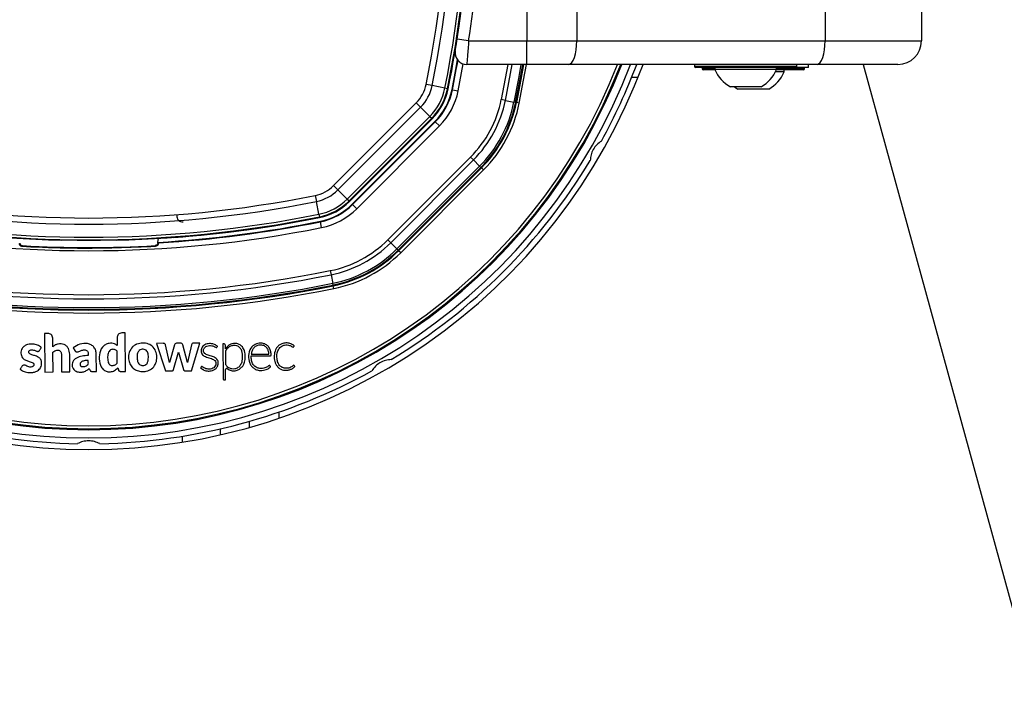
# Model space of a CAD drawing. Header units: millimetres. Extents: x 20 to 26059, y 28 to 17777.
# Tile 54 of 90: x 9075 to 9411, y 12982 to 13209. Entities that reach past the tile are written whole.
import ezdxf

# ---------------------------------------------------------------- set-up
doc = ezdxf.new("R2010")
doc.units = ezdxf.units.MM
doc.header["$LTSCALE"] = 2

msp = doc.modelspace()

# ---------------------------------------------------------------- linework, layer by layer
at = {"color": 7, "linetype": 'Continuous', "lineweight": 25}
for p, q in [((9248.03, 13212.37), (9248.03, 13201.93)), ((9265.13, 13211.93), (9265.13, 13201.93)), ((9349.94, 13211.93), (9349.94, 13201.93)), ((9382.84, 13211.93), (9382.84, 13201.93)), ((9224.26, 13202.54), (9224.84, 13206.46)), ((9228.21, 13201.93), (9224.26, 13202.54)), ((9228.21, 13201.93), (9248.03, 13201.93)), ((9248.03, 13193.93), (9248.03, 13201.93)), ((9248.03, 13201.93), (9265.13, 13201.93)), ((9265.13, 13201.93), (9349.94, 13201.93)), ((9349.94, 13201.93), (9382.84, 13201.93)), ((9248.03, 13193.93), (9227.58, 13193.93)), ((9262.39, 13193.93), (9248.03, 13193.93)), ((9347.21, 13193.93), (9262.39, 13193.93)), ((9305.34, 13193.93), (9305.34, 13193.33)), ((9339.94, 13192.93), (9305.74, 13192.93)), ((9307.94, 13192.93), (9307.94, 13192.53)), ((9312.34, 13192.93), (9312.34, 13192.17)), ((9333.34, 13192.17), (9333.34, 13192.93)), ((9344.24, 13192.93), (9339.94, 13192.93)), ((9340.34, 13193.33), (9340.34, 13193.93)), ((9342.94, 13192.53), (9342.94, 13192.93)), ((9344.24, 13192.93), (9344.24, 13193.93)), ((9374.84, 13193.93), (9347.21, 13193.93)), ((9312.36, 13192.13), (9308.34, 13192.13)), ((9318.83, 13192.17), (9312.34, 13192.17)), ((9333.34, 13192.17), (9318.83, 13192.17)), ((9335.94, 13191.37), (9332.99, 13191.37)), ((9342.44, 13192.13), (9333.33, 13192.13)), ((9335.94, 13191.37), (9335.94, 13192.13)), ((9342.54, 13192.13), (9342.44, 13192.13)), ((9215.74, 13186.69), (9213.7, 13187.11)), ((9220.1, 13185.82), (9215.74, 13186.69)), ((9320.84, 13186.33), (9317.59, 13186.33)), ((9328.09, 13186.33), (9320.84, 13186.33)), ((9221, 13185.64), (9220.1, 13185.82)), ((9221, 13185.64), (9221.21, 13185.59)), ((9222.52, 13185.33), (9222.69, 13185.3)), ((9222.69, 13185.3), (9224.65, 13184.9)), ((9330.69, 13185.53), (9320.19, 13185.53)), ((9182.08, 13152.57), (9210.33, 13180.82)), ((9211.8, 13179.34), (9210.33, 13180.82)), ((9240.75, 13181.67), (9239.36, 13181.95)), ((9240.75, 13181.67), (9243.69, 13181.08)), ((9244.26, 13180.96), (9243.69, 13181.08)), ((9244.26, 13180.96), (9244.5, 13180.91)), ((9245.48, 13180.71), (9244.5, 13180.91)), ((9211.8, 13179.34), (9183.55, 13151.09)), ((9186.69, 13147.95), (9214.94, 13176.2)), ((9214.94, 13176.2), (9211.8, 13179.34)), ((9214.94, 13176.2), (9215.59, 13175.55)), ((9215.59, 13175.55), (9187.34, 13147.3)), ((9187.5, 13147.14), (9215.75, 13175.39)), ((9188.44, 13146.21), (9216.69, 13174.45)), ((9188.56, 13146.08), (9216.81, 13174.33)), ((9218.22, 13172.92), (9189.98, 13144.67)), ((9215.59, 13175.55), (9215.75, 13175.39)), ((9216.69, 13174.45), (9216.81, 13174.33)), ((9216.81, 13174.33), (9218.22, 13172.92)), ((9200.59, 13134.06), (9228.84, 13162.31)), ((9229.84, 13161.31), (9201.59, 13133.06)), ((9229.84, 13161.31), (9228.84, 13162.31)), ((9229.84, 13161.31), (9231.96, 13159.18)), ((9203.71, 13130.93), (9231.96, 13159.18)), ((9232.37, 13158.77), (9204.12, 13130.52)), ((9204.3, 13130.35), (9232.55, 13158.59)), ((9233.25, 13157.89), (9205, 13129.64)), ((9232.37, 13158.77), (9231.96, 13159.18)), ((9232.37, 13158.77), (9232.55, 13158.59)), ((9233.25, 13157.89), (9232.55, 13158.59)), ((9183.55, 13151.09), (9182.08, 13152.57)), ((9175.79, 13149.2), (9176.2, 13147.15)), ((9186.69, 13147.95), (9183.55, 13151.09)), ((9177.07, 13142.79), (9176.2, 13147.15)), ((9186.69, 13147.95), (9187.34, 13147.3)), ((9187.34, 13147.3), (9187.5, 13147.14)), ((9188.44, 13146.21), (9188.56, 13146.08)), ((9188.56, 13146.08), (9189.98, 13144.67)), ((9177.07, 13142.79), (9177.25, 13141.9)), ((9177.25, 13141.9), (9177.3, 13141.68)), ((9177.56, 13140.38), (9177.59, 13140.21)), ((9177.99, 13138.25), (9177.59, 13140.21)), ((9089.12, 13133.94), (9089.19, 13134.01)), ((9107.73, 13134.01), (9107.8, 13133.94)), ((9122.06, 13132.94), (9122.09, 13133.2)), ((9122.09, 13133.2), (9122.26, 13134.54)), ((9122.24, 13133.03), (9122.09, 13133.2)), ((9200.59, 13134.06), (9201.59, 13133.06)), ((9201.59, 13133.06), (9203.71, 13130.93)), ((9204.12, 13130.52), (9203.71, 13130.93)), ((9204.12, 13130.52), (9204.3, 13130.35)), ((9205, 13129.64), (9204.3, 13130.35)), ((9180.95, 13123.53), (9181.23, 13122.15)), ((9181.23, 13122.15), (9181.82, 13119.2)), ((9181.93, 13118.63), (9181.82, 13119.2)), ((9181.93, 13118.63), (9181.98, 13118.39)), ((9182.18, 13117.41), (9181.98, 13118.39)), ((9110.94, 13102.3), (9109.73, 13102.29)), ((9111.05, 13089.16), (9110.94, 13102.3)), ((9084.52, 13102.07), (9083.32, 13102.05)), ((9083.32, 13102.05), (9083.44, 13088.92)), ((9086.18, 13097.56), (9086.16, 13100.46)), ((9108.13, 13100.66), (9108.15, 13097.99)), ((9129.79, 13098.78), (9128.44, 13098.76)), ((9133.59, 13089.36), (9136.38, 13098.82)), ((9136.38, 13098.82), (9134.27, 13098.8)), ((9086.26, 13088.95), (9086.2, 13095.68)), ((9093.17, 13097.14), (9093.68, 13096.26)), ((9123.9, 13098.72), (9121.64, 13098.7)), ((9121.64, 13098.7), (9124.66, 13089.28)), ((9126.06, 13092.17), (9124.69, 13098.23)), ((9127.71, 13098.2), (9126.06, 13092.17)), ((9127.44, 13089.78), (9129.07, 13095.76)), ((9129.07, 13095.76), (9130.79, 13089.81)), ((9132.21, 13092.21), (9130.54, 13098.21)), ((9133.53, 13098.2), (9132.21, 13092.21)), ((9144.68, 13098.52), (9144.26, 13098.52)), ((9144.26, 13098.52), (9144.37, 13086.54)), ((9145.12, 13096.9), (9145.11, 13098.1)), ((9145.12, 13096.89), (9145.12, 13096.9)), ((9145.13, 13096), (9145.17, 13091.48)), ((9089.12, 13094.97), (9089.17, 13088.97)), ((9091.99, 13089), (9091.94, 13095)), ((9101.07, 13089.08), (9101.01, 13094.97)), ((9153.96, 13094.98), (9159.96, 13095.03)), ((9083.44, 13088.92), (9086.26, 13088.95)), ((9089.17, 13088.97), (9091.99, 13089)), ((9108.38, 13090.33), (9108.61, 13089.62)), ((9109.3, 13089.15), (9111.05, 13089.16)), ((9124.66, 13089.28), (9126.84, 13089.3)), ((9131.3, 13089.34), (9133.59, 13089.36)), ((9145.21, 13086.26), (9145.18, 13089.78)), ((9144.66, 13086.25), (9145.21, 13086.26)), ((9153.41, 13070.05), (9153.41, 13072.13)), ((9143.46, 13067.51), (9143.46, 13069.56))]:
    msp.add_line(p, q, dxfattribs=at)
at = {"color": 8, "linetype": 'Continuous', "lineweight": 25}
for p, q in [((9224.65, 13184.9), (9226.39, 13194.11)), ((9241.59, 13193.93), (9239.36, 13181.95)), ((9240.75, 13181.67), (9243.02, 13193.93)), ((9305.34, 13193.33), (9340.34, 13193.33)), ((9307.94, 13192.53), (9312.34, 13192.53)), ((9333.34, 13192.53), (9342.84, 13192.53)), ((9342.84, 13192.53), (9342.94, 13192.53)), ((9286.02, 13189.43), (9283.87, 13189.43)), ((9163.41, 13075.27), (9163.41, 13073.16)), ((9130.46, 13064.98), (9130.46, 13067.01))]:
    msp.add_line(p, q, dxfattribs=at)
at = {"color": 7, "linetype": 'Continuous', "lineweight": 25, "flags": 128}
for points in [[(9262.39, 13193.93), (9262.93, 13194.09), (9263.44, 13194.54), (9263.91, 13195.28), (9264.33, 13196.28), (9264.67, 13197.49), (9264.92, 13198.87), (9265.08, 13200.37), (9265.13, 13201.93)], [(9347.21, 13193.93), (9347.74, 13194.09), (9348.26, 13194.54), (9348.73, 13195.28), (9349.14, 13196.28), (9349.48, 13197.49), (9349.74, 13198.87), (9349.89, 13200.37), (9349.94, 13201.93)], [(9222.52, 13185.33), (9223.83, 13192.2), (9224.42, 13195.48)], [(9222.69, 13185.3), (9224, 13192.15), (9224.57, 13195.3)], [(9246.91, 13193.93), (9246.01, 13188.78), (9244.5, 13180.91)], [(9363.01, 13193.93), (9385.87, 13110.66), (9472.1, 12796.5), (9558.33, 12482.33), (9623.45, 12245.1), (9688.57, 12007.86), (9774.8, 11693.7), (9861.03, 11379.53), (10019.57, 10801.92)], [(9318.89, 13186.33), (9319.33, 13186.04), (9320.19, 13185.53)], [(9122.06, 13132.94), (9122.15, 13132.85), (9122.23, 13132.76)], [(9075.62, 13131.88), (9075.65, 13131.91), (9075.77, 13132.04), (9075.8, 13132.07)], [(9121.3, 13131.88), (9121.27, 13131.91), (9121.15, 13132.04), (9121.12, 13132.07)]]:
    msp.add_lwpolyline(points, dxfattribs=at)
at = {"color": 8, "linetype": 'Continuous', "lineweight": 25, "flags": 128}
for points in [[(9246.07, 13193.93), (9245.22, 13189.07), (9243.69, 13181.08)], [(9244.26, 13180.96), (9245.78, 13188.88), (9246.66, 13193.93)], [(9245.48, 13180.71), (9246.99, 13188.6), (9247.93, 13193.93)]]:
    msp.add_lwpolyline(points, dxfattribs=at)
at = {"color": 7, "linetype": 'Continuous', "lineweight": 25}
for centre, radius, start, end in [((8829.06, 13264.43), 392.33, 348.6328, 11.3672), ((8829.06, 13264.43), 394.42, 348.6328, 11.3672), ((8829.06, 13264.43), 398.86, 348.6328, 11.3672), ((8829.06, 13264.43), 399.78, 348.6328, 11.3672), ((8829.06, 13264.43), 400, 348.6328, 358.6625), ((8828.86, 13263.07), 404, 351.2964, 357.0724), ((8829.06, 13264.43), 400, 348.6328, 355.8526), ((9374.84, 13201.93), 8, 270, 0), ((9227.58, 13197.93), 4, 170.7221, 270), ((9098.46, 13264.43), 202, 200.4268, 339.5732), ((9098.46, 13264.43), 198, 200.8585, 339.1415), ((9098.46, 13264.43), 195.2, 201.1724, 338.8276), ((9098.46, 13264.43), 200, 331.0906, 339.3597), ((9305.74, 13193.33), 0.4, 180, 270), ((9339.94, 13193.33), 0.4, 270, 0), ((9308.34, 13192.53), 0.4, 180, 270), ((9322.84, 13196.33), 11.29, 201.6102, 242.2991), ((9322.84, 13196.33), 11.29, 297.7009, 338.3898), ((9325.44, 13195.53), 11.29, 297.7009, 338.3898), ((9342.54, 13192.53), 0.4, 270, 0), ((9201.61, 13189.54), 12.33, 315, 348.6328), ((9201.61, 13189.54), 14.42, 315, 348.6328), ((9201.61, 13189.54), 18.86, 315, 348.6328), ((9201.61, 13189.54), 19.78, 315, 348.6328), ((9201.61, 13189.54), 20, 315, 348.6328), ((9201.61, 13189.54), 21.33, 315, 348.6328), ((9201.61, 13189.54), 21.5, 315, 348.6328), ((9201.61, 13189.54), 23.5, 315, 348.6328), ((9201.61, 13189.54), 38.51, 315, 348.6328), ((9201.61, 13189.54), 39.92, 315, 348.6328), ((9201.61, 13189.54), 42.92, 315, 348.6328), ((9201.61, 13189.54), 43.51, 315, 348.6328), ((9201.61, 13189.54), 43.76, 315, 348.6328), ((9201.61, 13189.54), 44.76, 315, 348.6328), ((9098.46, 13264.43), 200, 301.0906, 328.9094), ((9173.36, 13161.29), 12.33, 281.3672, 315), ((9098.46, 13533.83), 392.33, 258.6328, 281.3672), ((9173.36, 13161.29), 14.42, 281.3672, 315), ((9098.46, 13533.83), 394.42, 258.6328, 281.3672), ((9173.36, 13161.29), 18.86, 281.3672, 315), ((9173.36, 13161.29), 19.78, 281.3672, 315), ((9173.36, 13161.29), 20, 281.3672, 315), ((9173.36, 13161.29), 21.33, 281.3672, 315), ((9173.36, 13161.29), 21.5, 281.3672, 315), ((9098.46, 13533.83), 398.86, 258.6328, 281.3672), ((9173.36, 13161.29), 23.5, 281.3672, 315), ((9098.46, 13533.83), 400, 258.6328, 268.6625), ((9098.46, 13533.83), 399.78, 258.6328, 281.3672), ((9098.46, 13533.83), 400, 271.3375, 281.3672), ((9098.46, 13533.83), 401.33, 273.3753, 281.3672), ((9098.46, 13533.83), 401.5, 273.396, 281.3672), ((9098.46, 13533.83), 400, 274.1474, 281.3672), ((9130.52, 13142.14), 2, 173.0888, 274.679), ((9098.46, 13533.83), 403.5, 258.6328, 281.3672), ((9098.46, 13533.83), 399.86, 269.2454, 270.7546), ((9173.36, 13161.29), 38.51, 281.3672, 315), ((9173.36, 13161.29), 39.92, 281.3672, 315), ((9098.46, 13532.83), 401.4, 266.7638, 273.2362), ((9173.36, 13161.29), 42.92, 281.3672, 315), ((9173.36, 13161.29), 43.51, 281.3672, 315), ((9173.36, 13161.29), 43.76, 281.3672, 315), ((9173.36, 13161.29), 44.76, 281.3672, 315), ((9098.46, 13533.83), 418.51, 258.6328, 281.3672), ((9098.46, 13533.83), 422.92, 258.6328, 281.3672), ((9098.46, 13533.83), 419.92, 258.6328, 281.3672), ((9098.46, 13533.83), 424.76, 258.6328, 281.3672), ((9098.46, 13533.83), 423.76, 258.6328, 281.3672), ((9098.46, 13533.83), 423.51, 258.6328, 281.3672), ((9128.45, 13097.99), 0.769, 90.5, 164.715), ((9129.8, 13098.01), 0.766, 15.5361, 90.5), ((9134.28, 13098.04), 0.767, 90.5, 167.5348), ((9116.52, 13094.21), 4.53, 117.806, 121.2072), ((9144.68, 13098.09), 0.431, 0.5, 90.5), ((9145.79, 13096), 0.662, 142.5879, 180.5), ((9148.36, 13095.03), 3.68, 83.1808, 89.4949), ((9098.46, 13264.43), 200, 241.0906, 268.9094), ((9098.46, 13264.43), 200, 271.0906, 298.9094), ((9116.38, 13093.38), 4.22, 225.8724, 230.6271), ((9145.56, 13089.78), 0.374, 54.5556, 180.5), ((9144.66, 13086.54), 0.288, 180.5, 270.5)]:
    msp.add_arc(centre, radius, start, end, dxfattribs=at)
at = {"color": 8, "linetype": 'Continuous', "lineweight": 25}
for radius, start, end in [(195.2, 201.1724, 338.8276), (194.87, 201.2097, 338.7903), (193.87, 201.3244, 338.6756)]:
    msp.add_arc((9098.46, 13264.43), radius, start, end, dxfattribs=at)
at = {"color": 7, "linetype": 'Continuous', "lineweight": 25}
for points, knots in [([(9223.63, 13198.58), (9223.63, 13198.59), (9223.64, 13198.64), (9223.71, 13199.1), (9223.86, 13199.99), (9224.05, 13201.19), (9224.19, 13202.09), (9224.26, 13202.54)], [0, 0, 0, 0, 0.133305, 0.348506, 0.565602, 0.783043, 1, 1, 1, 1]), ([(9228.21, 13201.93), (9228.14, 13201.02), (9228, 13199.21), (9227.81, 13196.79), (9227.66, 13194.98), (9227.59, 13194.06), (9227.58, 13193.97), (9227.58, 13193.93)], [0, 0, 0, 0, 0.217102, 0.434577, 0.651626, 0.866747, 1, 1, 1, 1]), ([(9273.54, 13167.75), (9273.01, 13167.37), (9271.96, 13166.62), (9270.72, 13164.95), (9269.91, 13163.04), (9269.79, 13161.8), (9269.73, 13161.15)], [0, 0, 0, 0, 0.25434, 0.510225, 0.74435, 1, 1, 1, 1]), ([(9074.69, 13132.76), (9074.71, 13132.66), (9074.74, 13132.5), (9074.91, 13132.22), (9075.14, 13132.01), (9075.39, 13131.9), (9075.56, 13131.88), (9075.62, 13131.88)], [0, 0, 0, 0, 0.304041, 0.505623, 0.708168, 0.890585, 1, 1, 1, 1]), ([(9074.86, 13132.94), (9074.89, 13132.82), (9074.95, 13132.59), (9075.18, 13132.31), (9075.47, 13132.12), (9075.69, 13132.09), (9075.8, 13132.07)], [0, 0, 0, 0, 0.270486, 0.513639, 0.75682, 1, 1, 1, 1]), ([(9089.19, 13134.01), (9089.25, 13134.02), (9089.35, 13134.03), (9090.06, 13134.04), (9091.09, 13134.03), (9092.2, 13134.02), (9092.92, 13134.01), (9093.19, 13134.01)], [0, 0, 0, 0, 0.217051, 0.434103, 0.651134, 0.868186, 1, 1, 1, 1]), ([(9103.73, 13134.01), (9104.18, 13134.01), (9105.08, 13134.02), (9106.27, 13134.03), (9107.18, 13134.03), (9107.65, 13134.03), (9107.7, 13134.01), (9107.73, 13134.01)], [0, 0, 0, 0, 0.217103, 0.434207, 0.651285, 0.868325, 1, 1, 1, 1]), ([(9122.06, 13132.94), (9122.03, 13132.82), (9121.97, 13132.59), (9121.74, 13132.31), (9121.46, 13132.12), (9121.23, 13132.09), (9121.12, 13132.07)], [0, 0, 0, 0, 0.270486, 0.513639, 0.75682, 1, 1, 1, 1]), ([(9122.23, 13132.76), (9122.21, 13132.66), (9122.18, 13132.5), (9122.01, 13132.22), (9121.78, 13132.01), (9121.53, 13131.9), (9121.36, 13131.88), (9121.3, 13131.88)], [0, 0, 0, 0, 0.304041, 0.505623, 0.708168, 0.890585, 1, 1, 1, 1]), ([(9122.24, 13133.03), (9122.25, 13133.01), (9122.25, 13132.98), (9122.23, 13132.82), (9122.23, 13132.76)], [0, 0, 0, 0, 0.649892, 1, 1, 1, 1]), ([(9075.62, 13131.88), (9076.63, 13131.82), (9082.97, 13131.48), (9098.2, 13130.99), (9112.42, 13131.54), (9121.3, 13131.88)], [0, 0, 0, 0, 0.0665244, 0.4166659, 1, 1, 1, 1]), ([(9109.73, 13102.29), (9109.49, 13102.25), (9109.01, 13102.19), (9108.49, 13101.75), (9108.18, 13101.22), (9108.15, 13100.85), (9108.13, 13100.66)], [0, 0, 0, 0, 0.283705, 0.557917, 0.775026, 1, 1, 1, 1]), ([(9086.16, 13100.46), (9086.12, 13100.7), (9086.06, 13101.18), (9085.62, 13101.7), (9085.09, 13102.01), (9084.71, 13102.05), (9084.52, 13102.07)], [0, 0, 0, 0, 0.283705, 0.557917, 0.775026, 1, 1, 1, 1]), ([(9101.01, 13094.97), (9100.98, 13095.4), (9100.91, 13096.25), (9100.31, 13097.42), (9099.31, 13098.27), (9097.64, 13098.81), (9095.35, 13098.62), (9093.89, 13097.63), (9093.17, 13097.14)], [0, 0, 0, 0, 0.123195, 0.246585, 0.369687, 0.493446, 0.748629, 1, 1, 1, 1]), ([(9108.15, 13097.99), (9107.85, 13098.18), (9107.29, 13098.56), (9106.31, 13098.78), (9105.24, 13098.73), (9104.11, 13098.29), (9102.69, 13097.1), (9101.87, 13094.79), (9102.02, 13092.42), (9102.62, 13090.62), (9103.52, 13089.59), (9104.66, 13089), (9105.96, 13088.93), (9107.31, 13089.33), (9108.03, 13090), (9108.38, 13090.33)], [0, 0, 0, 0, 0.055258, 0.105084, 0.152353, 0.221467, 0.289225, 0.434772, 0.581097, 0.654681, 0.726143, 0.788399, 0.848465, 0.92497, 1, 1, 1, 1]), ([(9118.09, 13089.18), (9118.74, 13089.4), (9120.03, 13089.83), (9121.34, 13091.51), (9121.81, 13093.53), (9121.61, 13095.61), (9120.64, 13097.49), (9118.88, 13098.61), (9116.85, 13098.94), (9115.55, 13098.61), (9114.9, 13098.45)], [0, 0, 0, 0, 0.125115, 0.247908, 0.375235, 0.504206, 0.628862, 0.752358, 0.876174, 1, 1, 1, 1]), ([(9153.92, 13094.43), (9153.94, 13094.43), (9153.97, 13094.43), (9154, 13094.43), (9154.02, 13094.43), (9154.02, 13094.43), (9154.03, 13094.43), (9154.03, 13094.43), (9154.03, 13094.43), (9154.03, 13094.43), (9154.03, 13094.43), (9154.03, 13094.43), (9154.65, 13094.43), (9155.89, 13094.45), (9157.62, 13094.45), (9159, 13094.49), (9159.9, 13094.44), (9160.36, 13094.47), (9160.57, 13094.49), (9160.65, 13094.54), (9160.73, 13094.63), (9160.76, 13094.78), (9160.77, 13095.01), (9160.71, 13095.37), (9160.65, 13095.9), (9160.42, 13096.72), (9159.98, 13097.47), (9159.38, 13098.05), (9158.69, 13098.5), (9157.46, 13098.87), (9155.73, 13098.7), (9153.84, 13097.53), (9152.92, 13095.18), (9153.06, 13093), (9153.67, 13091.42), (9154.41, 13090.46), (9155.42, 13089.74), (9156.21, 13089.57), (9156.62, 13089.48)], [0, 0, 0, 0, 0.0022778, 0.00328, 0.003721, 0.003915, 0.0040004, 0.0040379, 0.0040545, 0.0040617, 0.0040649, 0.0040663, 0.0040674, 0.0748783, 0.1456891, 0.1999427, 0.2323334, 0.2483307, 0.2525712, 0.2558751, 0.2590766, 0.2656947, 0.2732394, 0.2849482, 0.3069046, 0.3337078, 0.381844, 0.4043597, 0.4271405, 0.4751879, 0.547705, 0.6194581, 0.7172187, 0.8161622, 0.8630659, 0.9082, 0.9530456, 1, 1, 1, 1]), ([(9168.44, 13097.51), (9168.49, 13097.59), (9168.56, 13097.68), (9168.63, 13097.77), (9168.65, 13097.79), (9168.65, 13097.8), (9168.65, 13097.81), (9168.64, 13097.83), (9168.6, 13097.88), (9168.5, 13098.03), (9168.25, 13098.15), (9167.99, 13098.33), (9167.47, 13098.6), (9166.71, 13098.83), (9165.57, 13098.87), (9164.49, 13098.68), (9163.48, 13098.13), (9162.72, 13097.39), (9162.05, 13096.2), (9161.72, 13094.53), (9161.87, 13092.85), (9162.34, 13091.6), (9162.87, 13090.77), (9163.6, 13090.09), (9164.5, 13089.66), (9165.5, 13089.48), (9166.52, 13089.53), (9167.51, 13089.81), (9168.23, 13090.22), (9168.63, 13090.57), (9168.77, 13090.73), (9168.82, 13090.78), (9168.83, 13090.8), (9168.83, 13090.83), (9168.82, 13090.85), (9168.82, 13090.87), (9168.81, 13090.89)], [0, 0, 0, 0, 0.013801, 0.016309, 0.016862, 0.017297, 0.017787, 0.018454, 0.020081, 0.026141, 0.044837, 0.05882, 0.072542, 0.129721, 0.171602, 0.236719, 0.286435, 0.336148, 0.387409, 0.481555, 0.579331, 0.627313, 0.67415, 0.720688, 0.769122, 0.817333, 0.866732, 0.916036, 0.964251, 0.986047, 0.993384, 0.994808, 0.995814, 0.996801, 0.998078, 1, 1, 1, 1]), ([(9076.13, 13091.28), (9075.98, 13091.2), (9075.7, 13091.04), (9075.48, 13090.6), (9075.28, 13090.3), (9075.11, 13090.08), (9075.05, 13089.96), (9075.04, 13089.88), (9075.05, 13089.85), (9075.07, 13089.81), (9075.24, 13089.7), (9075.73, 13089.32), (9076.6, 13088.99), (9077.71, 13088.75), (9078.78, 13088.7), (9079.91, 13088.86), (9080.86, 13089.25), (9081.58, 13089.82), (9082.04, 13090.49), (9082.32, 13091.24), (9082.4, 13091.98), (9082.3, 13092.64), (9082.07, 13093.18), (9081.76, 13093.57), (9081.2, 13094.04), (9080.29, 13094.46), (9079.26, 13094.72), (9078.51, 13094.98), (9078.13, 13095.23), (9077.95, 13095.55), (9077.94, 13095.85), (9078.05, 13096.12), (9078.3, 13096.35), (9078.71, 13096.48), (9079.28, 13096.51), (9080.01, 13096.34), (9080.58, 13096.02), (9081.06, 13095.96), (9081.28, 13095.98), (9081.48, 13096.09), (9081.57, 13096.21), (9081.62, 13096.28)], [0, 0, 0, 0, 0.0226997, 0.0437807, 0.0651433, 0.0741256, 0.0817262, 0.0833343, 0.0846311, 0.0858322, 0.0903955, 0.1114956, 0.1724595, 0.2156944, 0.2679123, 0.3200274, 0.3712169, 0.4083671, 0.4448357, 0.4819066, 0.5187018, 0.5458623, 0.5728848, 0.5991847, 0.6140136, 0.6735535, 0.7353984, 0.7604841, 0.7834074, 0.7960694, 0.8098205, 0.8226733, 0.8348023, 0.8565729, 0.8796379, 0.9131136, 0.9588213, 0.9692333, 0.9789764, 0.9887696, 1, 1, 1, 1]), ([(9081.62, 13096.28), (9081.7, 13096.41), (9081.84, 13096.62), (9082, 13096.87), (9082.1, 13097.03), (9082.15, 13097.13), (9082.21, 13097.19), (9082.24, 13097.24), (9082.25, 13097.27), (9082.24, 13097.29), (9082.22, 13097.32), (9082.18, 13097.37), (9082.11, 13097.43), (9082.03, 13097.48), (9081.99, 13097.51), (9081.97, 13097.52), (9081.97, 13097.53), (9081.97, 13097.53), (9081.97, 13097.53), (9081.97, 13097.53), (9081.97, 13097.53), (9081.97, 13097.53), (9081.76, 13097.69), (9081.31, 13097.97), (9080.57, 13098.26), (9079.31, 13098.54), (9077.85, 13098.47), (9076.44, 13097.85), (9075.69, 13097.08), (9075.31, 13096.19), (9075.23, 13095.34), (9075.39, 13094.51), (9075.84, 13093.68), (9076.52, 13093.12), (9077.25, 13092.82), (9078.07, 13092.56), (9078.87, 13092.35), (9079.49, 13091.99), (9079.68, 13091.72), (9079.73, 13091.5), (9079.7, 13091.27), (9079.61, 13091.07), (9079.47, 13090.91), (9079.26, 13090.76), (9078.87, 13090.63), (9078.29, 13090.6), (9077.61, 13090.78), (9077.07, 13091.06), (9076.58, 13091.33), (9076.28, 13091.3), (9076.13, 13091.28)], [0, 0, 0, 0, 0.02143, 0.03659, 0.04326, 0.048501, 0.053298, 0.055333, 0.05669, 0.057715, 0.059018, 0.061584, 0.067097, 0.072439, 0.074302, 0.07497, 0.07523, 0.075338, 0.075384, 0.075404, 0.075412, 0.075416, 0.075419, 0.1135, 0.151621, 0.189735, 0.300253, 0.355325, 0.410289, 0.451884, 0.492381, 0.532415, 0.57238, 0.627014, 0.65651, 0.685842, 0.751173, 0.776718, 0.787318, 0.798385, 0.809042, 0.81935, 0.82972, 0.840316, 0.856548, 0.889057, 0.921959, 0.957473, 0.978568, 1, 1, 1, 1]), ([(9091.94, 13095), (9091.87, 13095.69), (9091.76, 13096.72), (9090.91, 13097.83), (9090.02, 13098.39), (9089, 13098.59), (9087.98, 13098.52), (9086.98, 13098.21), (9086.45, 13097.77), (9086.18, 13097.56)], [0, 0, 0, 0, 0.248853, 0.373701, 0.498954, 0.624139, 0.749801, 0.874639, 1, 1, 1, 1]), ([(9086.2, 13095.68), (9086.41, 13095.85), (9086.8, 13096.17), (9087.43, 13096.4), (9087.99, 13096.45), (9088.43, 13096.35), (9088.76, 13096.1), (9088.99, 13095.78), (9089.09, 13095.38), (9089.11, 13095.1), (9089.12, 13094.97)], [0, 0, 0, 0, 0.20075, 0.371353, 0.491267, 0.615204, 0.694596, 0.793687, 0.904539, 1, 1, 1, 1]), ([(9093.68, 13096.26), (9093.74, 13096.18), (9093.84, 13096.03), (9094.07, 13095.87), (9094.33, 13095.78), (9094.88, 13095.75), (9095.6, 13096.21), (9096.46, 13096.5), (9097.2, 13096.52), (9097.7, 13096.35), (9098.04, 13096.01), (9098.3, 13095.42), (9098.28, 13094.91), (9098.27, 13094.57)], [0, 0, 0, 0, 0.043693, 0.087035, 0.130805, 0.173871, 0.347703, 0.520641, 0.609431, 0.697904, 0.762047, 0.837472, 1, 1, 1, 1]), ([(9108.17, 13096.05), (9108.04, 13096.17), (9107.77, 13096.41), (9107.27, 13096.63), (9106.73, 13096.7), (9106.13, 13096.62), (9105.56, 13096.27), (9105.04, 13095.42), (9104.85, 13094.09), (9104.93, 13092.8), (9105.21, 13091.84), (9105.5, 13091.53), (9105.64, 13091.38)], [0, 0, 0, 0, 0.067035, 0.13386, 0.200695, 0.268057, 0.355259, 0.441722, 0.633831, 0.8463, 0.924415, 1, 1, 1, 1]), ([(9105.64, 13091.38), (9105.78, 13091.3), (9106.07, 13091.14), (9106.58, 13091.12), (9107.07, 13091.21), (9107.5, 13091.4), (9107.85, 13091.64), (9108.21, 13091.95), (9108.2, 13092.54), (9108.19, 13093.88), (9108.18, 13095.09), (9108.17, 13096.05)], [0, 0, 0, 0, 0.0697682, 0.1420933, 0.215677, 0.285558, 0.3440214, 0.4047267, 0.4769931, 0.5880132, 1, 1, 1, 1]), ([(9113.38, 13097.47), (9112.96, 13096.88), (9112.1, 13095.68), (9111.98, 13093.58), (9112.37, 13091.7), (9113.09, 13090.8), (9113.44, 13090.35)], [0, 0, 0, 0, 0.274692, 0.559989, 0.783639, 1, 1, 1, 1]), ([(9114.17, 13098.09), (9114.01, 13097.99), (9113.73, 13097.8), (9113.48, 13097.57), (9113.38, 13097.47)], [0, 0, 0, 0, 0.561208, 1, 1, 1, 1]), ([(9114.9, 13098.45), (9114.8, 13098.41), (9114.63, 13098.34), (9114.47, 13098.26), (9114.4, 13098.22)], [0, 0, 0, 0, 0.563954, 1, 1, 1, 1]), ([(9115.69, 13096.31), (9115.46, 13096), (9114.99, 13095.35), (9114.95, 13094), (9115.01, 13092.87), (9115.33, 13091.99), (9115.72, 13091.49), (9116.3, 13091.2), (9116.72, 13091.18), (9116.93, 13091.16)], [0, 0, 0, 0, 0.177978, 0.367099, 0.611568, 0.706367, 0.804228, 0.900756, 1, 1, 1, 1]), ([(9116.93, 13091.16), (9117.17, 13091.18), (9117.66, 13091.23), (9118.21, 13091.61), (9118.5, 13092.08), (9118.65, 13092.51), (9118.83, 13093.4), (9118.87, 13094.42), (9118.63, 13095.48), (9118.32, 13096.13), (9117.75, 13096.58), (9117.04, 13096.75), (9116.29, 13096.7), (9115.89, 13096.44), (9115.69, 13096.31)], [0, 0, 0, 0, 0.081417, 0.162242, 0.213218, 0.264533, 0.315638, 0.520136, 0.601386, 0.678843, 0.757651, 0.838975, 0.920888, 1, 1, 1, 1]), ([(9124.69, 13098.23), (9124.67, 13098.27), (9124.64, 13098.35), (9124.53, 13098.49), (9124.37, 13098.62), (9124.14, 13098.7), (9123.98, 13098.71), (9123.9, 13098.72)], [0, 0, 0, 0, 0.123461, 0.278128, 0.520216, 0.746513, 1, 1, 1, 1]), ([(9142.24, 13097.37), (9142.31, 13097.45), (9142.38, 13097.54), (9142.42, 13097.65), (9142.42, 13097.67), (9142.41, 13097.7), (9142.38, 13097.74), (9142.26, 13097.87), (9141.91, 13098.07), (9141.29, 13098.42), (9140.47, 13098.6), (9139.62, 13098.63), (9138.85, 13098.53), (9138.09, 13098.25), (9137.46, 13097.79), (9137.02, 13097.19), (9136.81, 13096.53), (9136.78, 13095.83), (9137.02, 13095.12), (9137.77, 13094.33), (9139.11, 13093.85), (9140.43, 13093.55), (9141.33, 13093.06), (9141.82, 13092.53), (9141.94, 13091.75), (9141.71, 13090.97), (9141.18, 13090.36), (9140.47, 13089.99), (9139.67, 13089.87), (9138.87, 13089.93), (9138.11, 13090.18), (9137.58, 13090.5), (9137.28, 13090.75), (9137.14, 13090.8), (9137.05, 13090.81), (9136.94, 13090.77), (9136.84, 13090.67), (9136.77, 13090.53), (9136.7, 13090.43), (9136.65, 13090.38), (9136.65, 13090.35), (9136.65, 13090.34), (9136.65, 13090.33), (9136.68, 13090.3), (9136.75, 13090.24), (9136.94, 13090.11), (9137.15, 13089.95), (9137.34, 13089.84), (9137.42, 13089.79), (9137.46, 13089.77), (9137.48, 13089.76), (9137.49, 13089.75), (9137.49, 13089.75), (9137.49, 13089.75), (9137.49, 13089.75), (9137.49, 13089.75), (9137.91, 13089.52), (9138.85, 13089.23), (9140.15, 13089.24), (9141.22, 13089.58), (9142.03, 13090.13), (9142.34, 13090.7), (9142.49, 13090.99)], [0, 0, 0, 0, 0.01083, 0.011531, 0.012128, 0.013053, 0.015074, 0.017741, 0.031484, 0.057491, 0.093685, 0.119116, 0.147632, 0.17581, 0.203923, 0.229782, 0.253462, 0.2769, 0.303156, 0.330977, 0.388895, 0.451524, 0.474829, 0.496939, 0.525668, 0.553885, 0.580986, 0.608862, 0.637538, 0.665566, 0.693487, 0.721769, 0.731253, 0.7343, 0.737326, 0.740634, 0.746241, 0.75215, 0.757085, 0.759327, 0.75961, 0.759871, 0.760301, 0.760869, 0.764203, 0.770617, 0.785221, 0.791648, 0.794477, 0.795722, 0.796269, 0.79651, 0.796617, 0.796663, 0.796684, 0.796693, 0.7967, 0.84692, 0.89887, 0.932722, 0.965787, 1, 1, 1, 1]), ([(9142.46, 13093.02), (9142.12, 13093.37), (9141.42, 13094.09), (9139.97, 13094.46), (9138.81, 13094.77), (9138.02, 13095.25), (9137.68, 13095.74), (9137.61, 13096.22), (9137.66, 13096.62), (9137.82, 13097), (9138.17, 13097.46), (9138.82, 13097.85), (9139.65, 13097.99), (9140.34, 13097.95), (9140.93, 13097.81), (9141.44, 13097.6), (9141.79, 13097.3), (9142.03, 13097.25), (9142.1, 13097.25), (9142.16, 13097.28), (9142.21, 13097.32), (9142.23, 13097.35), (9142.24, 13097.37)], [0, 0, 0, 0, 0.124778, 0.249542, 0.369694, 0.4284, 0.481224, 0.514871, 0.548895, 0.583537, 0.618609, 0.693311, 0.768512, 0.830409, 0.866112, 0.922934, 0.969973, 0.977732, 0.984778, 0.989397, 0.994335, 1, 1, 1, 1]), ([(9146.58, 13098.23), (9146.27, 13098.02), (9145.71, 13097.65), (9145.3, 13097.12), (9145.12, 13096.89)], [0, 0, 0, 0, 0.556875, 1, 1, 1, 1]), ([(9145.17, 13091.48), (9145.29, 13091.32), (9145.58, 13090.92), (9146.27, 13090.36), (9147.27, 13090.01), (9148.43, 13090.05), (9149.59, 13090.49), (9150.49, 13091.46), (9150.92, 13092.64), (9151.04, 13094.24), (9150.94, 13095.83), (9150.16, 13097.31), (9149.09, 13097.91), (9147.96, 13098.06), (9146.52, 13097.73), (9145.77, 13096.93), (9145.27, 13096.4)], [0, 0, 0, 0, 0.034153, 0.084197, 0.146831, 0.209046, 0.277499, 0.350173, 0.426189, 0.485064, 0.62209, 0.689836, 0.758159, 0.819726, 0.880121, 1, 1, 1, 1]), ([(9148.39, 13098.71), (9148.03, 13098.68), (9147.4, 13098.63), (9146.83, 13098.35), (9146.58, 13098.23)], [0, 0, 0, 0, 0.558316, 1, 1, 1, 1]), ([(9150.92, 13097.57), (9150.58, 13097.88), (9149.96, 13098.43), (9149.15, 13098.61), (9148.79, 13098.68)], [0, 0, 0, 0, 0.5567579, 1, 1, 1, 1]), ([(9151.88, 13094.04), (9151.87, 13094.77), (9151.84, 13096.03), (9151.2, 13097.11), (9150.92, 13097.57)], [0, 0, 0, 0, 0.57172, 1, 1, 1, 1]), ([(9159.96, 13095.03), (9159.93, 13095.43), (9159.87, 13096.23), (9159.28, 13097.33), (9158.23, 13098.03), (9157.01, 13098.18), (9155.83, 13097.95), (9154.81, 13097.27), (9154.17, 13096.2), (9154.03, 13095.39), (9153.96, 13094.98)], [0, 0, 0, 0, 0.124213, 0.247775, 0.374538, 0.501893, 0.623019, 0.743733, 0.871569, 1, 1, 1, 1]), ([(9168.81, 13090.89), (9168.79, 13090.93), (9168.73, 13091.03), (9168.63, 13091.12), (9168.54, 13091.19), (9168.47, 13091.22), (9168.4, 13091.21), (9168.18, 13091.13), (9167.91, 13090.79), (9167.48, 13090.57), (9167.17, 13090.43), (9166.87, 13090.32), (9166.41, 13090.21), (9165.63, 13090.17), (9164.71, 13090.37), (9163.72, 13090.96), (9163.01, 13092.06), (9162.61, 13093.86), (9162.73, 13095.61), (9163.43, 13096.95), (9164.03, 13097.6), (9164.72, 13097.97), (9165.47, 13098.16), (9166.22, 13098.2), (9166.93, 13098.06), (9167.52, 13097.83), (9167.86, 13097.61), (9168.1, 13097.45), (9168.2, 13097.41), (9168.29, 13097.41), (9168.37, 13097.45), (9168.41, 13097.49), (9168.44, 13097.51)], [0, 0, 0, 0, 0.008624, 0.018953, 0.02374, 0.027843, 0.031655, 0.035641, 0.067719, 0.10168, 0.11926, 0.12583, 0.156243, 0.20015, 0.258125, 0.315789, 0.394168, 0.474602, 0.631312, 0.681431, 0.730794, 0.78158, 0.812629, 0.864562, 0.909188, 0.93568, 0.971569, 0.978811, 0.985365, 0.989607, 0.994273, 1, 1, 1, 1]), ([(9098.27, 13094.57), (9097.57, 13094.51), (9096.19, 13094.4), (9094.48, 13093.91), (9093.34, 13093.07), (9092.79, 13092.13), (9092.73, 13091.06), (9093.02, 13090.15), (9093.54, 13089.5), (9094.35, 13089.02), (9095.47, 13088.78), (9096.77, 13088.97), (9097.82, 13089.47), (9098.37, 13089.93), (9098.62, 13090.14)], [0, 0, 0, 0, 0.143245, 0.2863, 0.358562, 0.42973, 0.501653, 0.57333, 0.62118, 0.668883, 0.765222, 0.851094, 0.934425, 1, 1, 1, 1]), ([(9098.28, 13092.89), (9097.8, 13092.87), (9097.12, 13092.84), (9096.3, 13092.61), (9095.87, 13092.39), (9095.6, 13092.12), (9095.48, 13091.84), (9095.46, 13091.54), (9095.51, 13091.25), (9095.66, 13091), (9095.97, 13090.8), (9096.46, 13090.74), (9097.09, 13090.78), (9097.48, 13090.97), (9097.68, 13091.07)], [0, 0, 0, 0, 0.235346, 0.328382, 0.417623, 0.466597, 0.514368, 0.562572, 0.611927, 0.656748, 0.699407, 0.787981, 0.894127, 1, 1, 1, 1]), ([(9097.68, 13091.07), (9097.82, 13091.17), (9098.02, 13091.3), (9098.22, 13091.5), (9098.36, 13091.75), (9098.28, 13092.24), (9098.28, 13092.66), (9098.28, 13092.89)], [0, 0, 0, 0, 0.256542, 0.334859, 0.397753, 0.663702, 1, 1, 1, 1]), ([(9142.49, 13090.99), (9142.6, 13091.39), (9142.74, 13091.94), (9142.64, 13092.64), (9142.52, 13092.9), (9142.46, 13093.02)], [0, 0, 0, 0, 0.599205, 0.809031, 1, 1, 1, 1]), ([(9150.89, 13090.75), (9151.07, 13091.02), (9151.4, 13091.5), (9151.58, 13092.05), (9151.65, 13092.29)], [0, 0, 0, 0, 0.561458, 1, 1, 1, 1]), ([(9151.65, 13092.29), (9151.72, 13092.61), (9151.85, 13093.19), (9151.87, 13093.78), (9151.88, 13094.04)], [0, 0, 0, 0, 0.553981, 1, 1, 1, 1]), ([(9156.62, 13089.48), (9156.95, 13089.46), (9157.62, 13089.42), (9158.56, 13089.6), (9159.35, 13089.87), (9159.88, 13090.15), (9160.2, 13090.38), (9160.37, 13090.53), (9160.49, 13090.64), (9160.55, 13090.71), (9160.57, 13090.74), (9160.58, 13090.76), (9160.57, 13090.78), (9160.56, 13090.8), (9160.48, 13090.86), (9160.43, 13090.96), (9160.34, 13091.05), (9160.25, 13091.12), (9160.1, 13091.12), (9159.91, 13091.05), (9159.62, 13090.84), (9159.21, 13090.56), (9158.57, 13090.3), (9157.68, 13090.1), (9156.76, 13090.13), (9155.9, 13090.37), (9155.19, 13090.77), (9154.45, 13091.62), (9154, 13092.91), (9153.95, 13093.92), (9153.92, 13094.43)], [0, 0, 0, 0, 0.0707812, 0.1417783, 0.2011489, 0.2480873, 0.2665077, 0.2848694, 0.296733, 0.3021906, 0.3037849, 0.304972, 0.306025, 0.3072576, 0.311101, 0.3266854, 0.3300873, 0.3386591, 0.3488658, 0.3604428, 0.3810578, 0.4247693, 0.4664145, 0.5268756, 0.6175097, 0.6574913, 0.7165995, 0.7865659, 0.8925853, 1, 1, 1, 1]), ([(9201.74, 13093.16), (9201.1, 13093.1), (9199.81, 13092.98), (9197.9, 13092.15), (9196.24, 13090.9), (9195.52, 13089.88), (9195.15, 13089.36)], [0, 0, 0, 0, 0.25434, 0.510225, 0.74435, 1, 1, 1, 1]), ([(9098.62, 13090.14), (9098.67, 13089.99), (9098.78, 13089.67), (9099, 13089.26), (9099.38, 13089.09), (9099.75, 13089.06), (9100.32, 13089.07), (9100.77, 13089.07), (9101.07, 13089.08)], [0, 0, 0, 0, 0.153808, 0.342505, 0.433346, 0.55862, 0.702766, 1, 1, 1, 1]), ([(9108.61, 13089.62), (9108.64, 13089.54), (9108.71, 13089.38), (9108.89, 13089.23), (9109.09, 13089.16), (9109.23, 13089.15), (9109.3, 13089.15)], [0, 0, 0, 0, 0.286382, 0.546973, 0.760274, 1, 1, 1, 1]), ([(9113.7, 13090.12), (9113.92, 13089.96), (9114.32, 13089.67), (9114.77, 13089.48), (9114.97, 13089.39)], [0, 0, 0, 0, 0.5585215, 1, 1, 1, 1]), ([(9114.97, 13089.39), (9115.55, 13089.24), (9116.57, 13088.95), (9117.62, 13089.11), (9118.09, 13089.18)], [0, 0, 0, 0, 0.556174, 1, 1, 1, 1]), ([(9126.84, 13089.3), (9126.92, 13089.31), (9127.07, 13089.32), (9127.26, 13089.44), (9127.38, 13089.6), (9127.42, 13089.72), (9127.44, 13089.78)], [0, 0, 0, 0, 0.286326, 0.544838, 0.757768, 1, 1, 1, 1]), ([(9130.79, 13089.81), (9130.81, 13089.74), (9130.85, 13089.6), (9130.97, 13089.45), (9131.13, 13089.35), (9131.24, 13089.35), (9131.3, 13089.34)], [0, 0, 0, 0, 0.3000962, 0.5583466, 0.7630865, 1, 1, 1, 1]), ([(9145.77, 13090.09), (9145.95, 13089.96), (9146.26, 13089.74), (9146.83, 13089.49), (9147.67, 13089.32), (9148.8, 13089.35), (9150.01, 13089.87), (9150.6, 13090.46), (9150.89, 13090.75)], [0, 0, 0, 0, 0.116144, 0.197588, 0.324338, 0.564652, 0.784003, 1, 1, 1, 1]), ([(9102.27, 13064.47), (9101.68, 13064.74), (9100.5, 13065.28), (9098.43, 13065.51), (9096.37, 13065.26), (9095.24, 13064.74), (9094.65, 13064.47)], [0, 0, 0, 0, 0.25434, 0.510225, 0.74435, 1, 1, 1, 1])]:
    msp.add_open_spline(points, degree=3, knots=knots, dxfattribs=at)

doc.saveas('drawing.dxf')
